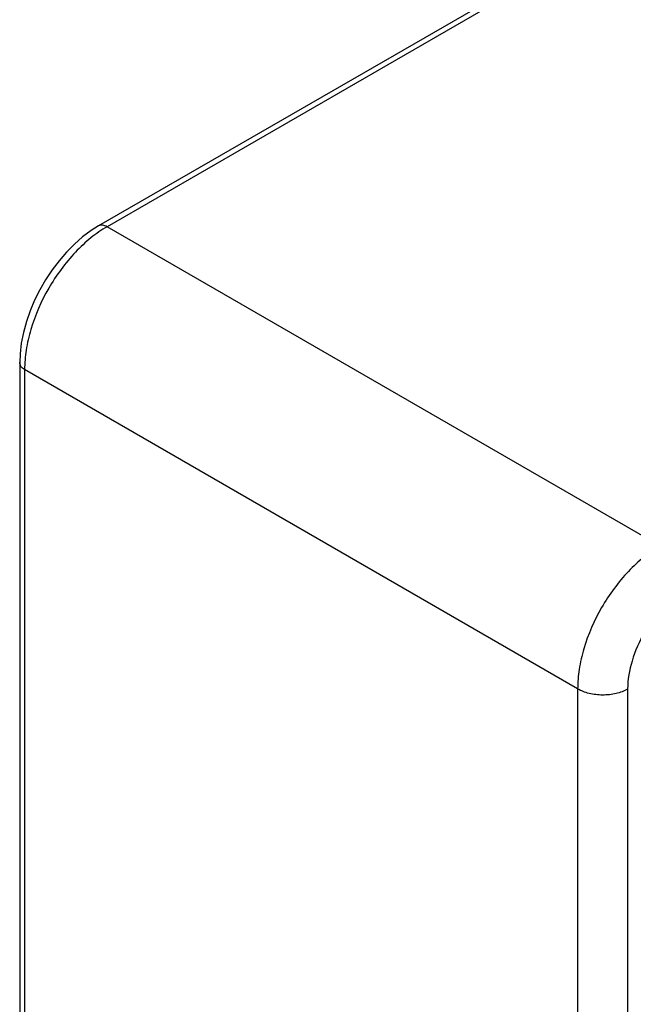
# Model space of a CAD drawing. Header units: inches. Extents: x 0 to 34, y 0 to 22.
# Tile 101 of 139: x 23.166 to 23.692, y 16.274 to 17.117. Entities that reach past the tile are written whole.
import ezdxf

# ---------------------------------------------------------------- set-up
doc = ezdxf.new("R2010")
doc.units = ezdxf.units.IN
doc.header["$LTSCALE"] = 1.87
doc.header["$MEASUREMENT"] = 0
doc.layers.get('0').update_dxf_attribs({"linetype": 'CONTINUOUS'})

msp = doc.modelspace()

# ---------------------------------------------------------------- linework, layer by layer
at = {"color": 7, "linetype": 'CONTINUOUS'}
for p, q in [((30.66957, 21.23372), (23.23407, 16.94055)), ((30.67689, 21.23308), (23.24138, 16.93991)), ((23.71517, 16.66635), (23.24138, 16.93991)), ((23.16647, 16.82347), (23.16647, 14.17539)), ((23.17068, 16.81746), (23.17068, 14.16937)), ((23.64447, 16.54389), (23.17068, 16.81746)), ((23.64447, 16.54389), (23.64447, 13.87637)), ((23.68727, 16.54368), (23.68727, 13.87616))]:
    msp.add_line(p, q, dxfattribs=at)
msp.add_lwpolyline([(23.23407, 16.94055), (23.22777, 16.93659), (23.22041, 16.93112), (23.21333, 16.92494), (23.20656, 16.91812), (23.20016, 16.91072), (23.19419, 16.90284), (23.18868, 16.89454), (23.18369, 16.8859), (23.17925, 16.87699), (23.1754, 16.86788), (23.17218, 16.85864), (23.16965, 16.84937), (23.16783, 16.84014), (23.16676, 16.83103), (23.16647, 16.82347)], dxfattribs=at)
for points, knots in [([(23.24138, 16.93991), (23.23653, 16.93713), (23.22695, 16.93044), (23.20902, 16.91371), (23.19009, 16.88789), (23.1772, 16.85858), (23.17167, 16.83469), (23.17067, 16.82305), (23.17068, 16.81746)], [0, 0, 0, 0, 0.114327, 0.23762, 0.500006, 0.762388, 0.885678, 1, 1, 1, 1]), ([(23.24138, 16.93991), (23.24017, 16.94059), (23.23823, 16.94133), (23.23566, 16.94124), (23.23455, 16.94083), (23.23407, 16.94055)], [0, 0, 0, 0, 0.546319, 0.780611, 1, 1, 1, 1]), ([(23.17068, 16.81746), (23.16949, 16.81817), (23.16788, 16.81948), (23.16667, 16.82175), (23.16647, 16.82291), (23.16647, 16.82347)], [0, 0, 0, 0, 0.546304, 0.780601, 1, 1, 1, 1]), ([(23.71517, 16.66635), (23.71031, 16.66357), (23.70071, 16.6569), (23.68275, 16.64019), (23.6638, 16.61437), (23.65092, 16.58506), (23.64542, 16.56115), (23.64445, 16.54949), (23.64447, 16.54389)], [0, 0, 0, 0, 0.114396, 0.237701, 0.500007, 0.762309, 0.88561, 1, 1, 1, 1]), ([(23.73676, 16.6294), (23.72973, 16.62534), (23.71643, 16.61415), (23.70091, 16.59295), (23.69031, 16.5689), (23.68727, 16.55179), (23.68727, 16.54368)], [0, 0, 0, 0, 0.237222, 0.500006, 0.762787, 1, 1, 1, 1]), ([(23.68727, 16.54368), (23.68422, 16.54192), (23.67713, 16.53937), (23.6658, 16.53818), (23.65451, 16.53947), (23.64747, 16.5421), (23.64447, 16.54389)], [0, 0, 0, 0, 0.237748, 0.501114, 0.763872, 1, 1, 1, 1])]:
    msp.add_open_spline(points, degree=3, knots=knots, dxfattribs=at)

doc.saveas('drawing.dxf')
